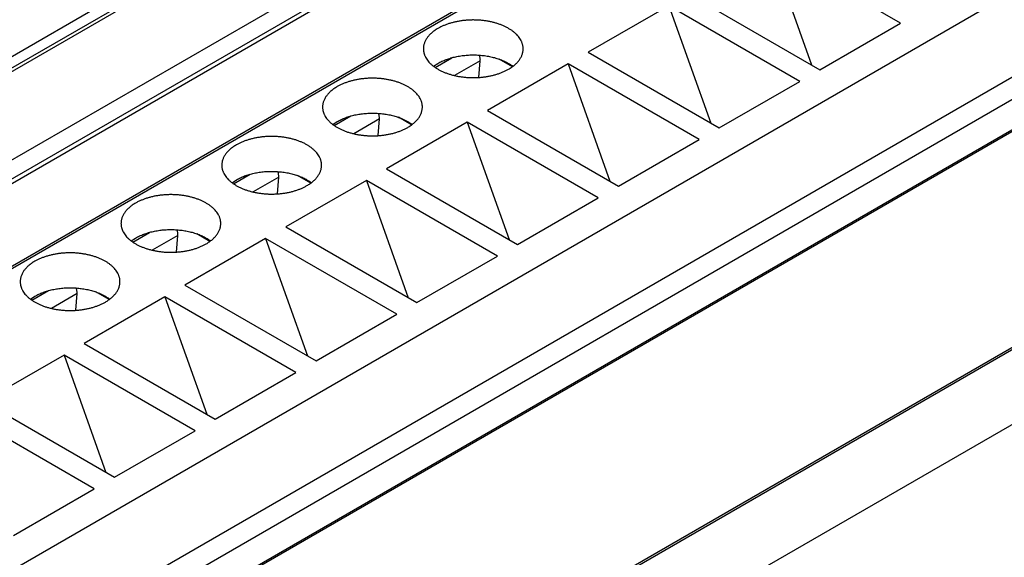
# Model space of a CAD drawing. Header units: inches. Extents: x 0 to 34, y 0 to 22.
# Tile 71 of 80: x 30.272 to 30.952, y 18.541 to 18.912. Entities that reach past the tile are written whole.
import ezdxf

# ---------------------------------------------------------------- set-up
doc = ezdxf.new("R2010")
doc.units = ezdxf.units.IN
doc.header["$LTSCALE"] = 1.87
doc.header["$MEASUREMENT"] = 0
doc.layers.get('0').update_dxf_attribs({"linetype": 'CONTINUOUS'})

msp = doc.modelspace()

# ---------------------------------------------------------------- linework, layer by layer
at = {"color": 7, "linetype": 'CONTINUOUS'}
for p, q in [((28.93111, 18.11532), (31.05381, 19.34095)), ((28.93459, 18.10929), (31.05729, 19.33492)), ((28.93459, 18.10688), (31.05729, 19.33251)), ((28.98749, 18.07634), (31.11019, 19.30197)), ((28.99588, 18.06809), (31.11859, 19.29371)), ((31.12352, 19.29323), (29.0008, 18.0676)), ((31.17743, 19.26735), (29.05472, 18.04172)), ((31.17989, 19.26711), (29.05718, 18.04148)), ((31.36015, 19.16303), (29.23743, 17.9374)), ((29.2522, 17.88772), (31.37491, 19.11335)), ((31.35597, 19.08668), (29.24036, 17.86516)), ((29.25922, 17.85426), (31.39961, 19.0901)), ((28.99532, 17.55291), (31.64593, 19.08334)), ((28.99678, 17.55207), (31.64843, 19.0831)), ((31.37407, 19.07624), (29.25845, 17.85471)), ((31.69319, 19.05725), (29.04154, 17.52622)), ((30.88062, 18.90946), (30.79015, 18.9617)), ((30.79015, 18.9617), (30.81907, 18.88071)), ((30.73447, 18.92956), (30.82494, 18.87732)), ((30.72055, 18.92152), (30.66487, 18.88937)), ((30.81103, 18.86928), (30.72055, 18.92152)), ((30.72055, 18.92152), (30.74947, 18.84052)), ((30.82494, 18.87732), (30.88062, 18.90946)), ((30.5904, 18.88431), (30.58999, 18.8874)), ((30.66487, 18.88937), (30.75535, 18.83713)), ((30.55813, 18.87973), (30.56117, 18.88174)), ((30.55917, 18.87898), (30.57067, 18.88562)), ((30.59037, 18.88356), (30.57266, 18.87333)), ((30.58946, 18.87202), (30.59037, 18.88356)), ((30.65095, 18.88133), (30.59527, 18.84919)), ((30.61251, 18.87942), (30.60342, 18.88467)), ((30.74143, 18.82909), (30.65095, 18.88133)), ((30.65095, 18.88133), (30.67987, 18.80034)), ((30.75535, 18.83713), (30.81103, 18.86928)), ((30.52081, 18.84413), (30.5204, 18.84721)), ((30.59527, 18.84919), (30.68575, 18.79695)), ((30.48853, 18.83954), (30.49157, 18.84155)), ((30.48957, 18.83879), (30.50108, 18.84543)), ((30.52078, 18.84337), (30.50306, 18.83315)), ((30.51986, 18.83184), (30.52078, 18.84337)), ((30.58135, 18.84115), (30.52568, 18.809)), ((30.54292, 18.83924), (30.53382, 18.84449)), ((30.67183, 18.78891), (30.58135, 18.84115)), ((30.58135, 18.84115), (30.61028, 18.76015)), ((30.68575, 18.79695), (30.74143, 18.82909)), ((30.41998, 18.79861), (30.43148, 18.80525)), ((30.45121, 18.80394), (30.4508, 18.80703)), ((30.52568, 18.809), (30.61615, 18.75676)), ((30.41894, 18.79936), (30.42198, 18.80137)), ((30.45118, 18.80319), (30.43347, 18.79296)), ((30.45026, 18.79165), (30.45118, 18.80319)), ((30.51176, 18.80096), (30.45608, 18.76882)), ((30.47332, 18.79905), (30.46423, 18.8043)), ((30.60223, 18.74873), (30.51176, 18.80096)), ((30.51176, 18.80096), (30.54068, 18.71997)), ((30.61615, 18.75676), (30.67183, 18.78891)), ((30.35038, 18.75842), (30.36188, 18.76506)), ((30.38161, 18.76376), (30.3812, 18.76684)), ((30.40372, 18.75887), (30.39463, 18.76412)), ((30.45608, 18.76882), (30.54656, 18.71658)), ((30.34934, 18.75917), (30.35238, 18.76118)), ((30.38158, 18.76301), (30.36387, 18.75278)), ((30.38067, 18.75147), (30.38158, 18.76301)), ((30.44216, 18.76078), (30.38648, 18.72863)), ((30.53264, 18.70854), (30.44216, 18.76078)), ((30.44216, 18.76078), (30.47108, 18.67979)), ((30.54656, 18.71658), (30.60223, 18.74873)), ((30.28078, 18.71824), (30.29228, 18.72488)), ((30.31201, 18.72358), (30.31161, 18.72666)), ((30.33413, 18.71868), (30.32503, 18.72393)), ((30.38648, 18.72863), (30.47696, 18.67639)), ((30.27974, 18.71899), (30.28278, 18.721)), ((30.31198, 18.72282), (30.29427, 18.71259)), ((30.31107, 18.71128), (30.31198, 18.72282)), ((30.37256, 18.7206), (30.31689, 18.68845)), ((30.46304, 18.66836), (30.37256, 18.7206)), ((30.37256, 18.7206), (30.40149, 18.6396)), ((30.47696, 18.67639), (30.53264, 18.70854)), ((30.31689, 18.68845), (30.40736, 18.63621)), ((30.30297, 18.68041), (30.24729, 18.64826)), ((30.39344, 18.62817), (30.30297, 18.68041)), ((30.30297, 18.68041), (30.33189, 18.59942)), ((30.40736, 18.63621), (30.46304, 18.66836)), ((30.24729, 18.64826), (30.33776, 18.59602)), ((30.32385, 18.58799), (30.23337, 18.64023)), ((30.33776, 18.59602), (30.39344, 18.62817)), ((30.26817, 18.55584), (30.32385, 18.58799))]:
    msp.add_line(p, q, dxfattribs=at)
for centre in [(30.58097, 18.8843), (30.51137, 18.84412), (30.44177, 18.80393), (30.37217, 18.76375), (30.30258, 18.72356)]:
    msp.add_arc(centre, 0.00944, 355.4961, 0.07637, dxfattribs=at)
for points, knots in [([(30.61998, 18.89178), (30.61998, 18.89203), (30.61996, 18.89252), (30.61989, 18.89325), (30.61978, 18.89398), (30.61961, 18.8947), (30.6194, 18.89543), (30.61915, 18.89615), (30.61885, 18.89686), (30.61838, 18.89781), (30.61768, 18.89897), (30.61668, 18.90032), (30.6155, 18.90162), (30.61417, 18.90287), (30.61268, 18.90405), (30.61105, 18.90517), (30.60927, 18.90622), (30.60737, 18.90719), (30.60535, 18.90807), (30.60323, 18.90887), (30.60101, 18.90957), (30.5987, 18.91018), (30.59633, 18.91069), (30.59389, 18.9111), (30.59141, 18.9114), (30.5889, 18.91159), (30.58638, 18.91168), (30.58384, 18.91167), (30.58132, 18.91154), (30.57882, 18.91131), (30.57635, 18.91097), (30.57393, 18.91053), (30.57158, 18.90999), (30.5693, 18.90935), (30.56711, 18.90861), (30.56502, 18.90779), (30.56304, 18.90687), (30.56178, 18.9062), (30.56117, 18.90585)], [0, 0, 0, 0, 0.010653, 0.021335, 0.032074, 0.042898, 0.053833, 0.064905, 0.076137, 0.08755, 0.110991, 0.135368, 0.160781, 0.187296, 0.214949, 0.243748, 0.273677, 0.3047, 0.336759, 0.369784, 0.403688, 0.438373, 0.473731, 0.509647, 0.545998, 0.582657, 0.619493, 0.656374, 0.693165, 0.729736, 0.765956, 0.8017, 0.836846, 0.871282, 0.904903, 0.937615, 0.969336, 1, 1, 1, 1]), ([(30.56117, 18.90585), (30.56078, 18.90562), (30.56001, 18.90515), (30.5589, 18.90442), (30.55786, 18.90365), (30.55689, 18.90285), (30.55598, 18.90202), (30.55515, 18.90117), (30.55439, 18.9003), (30.5537, 18.89941), (30.55309, 18.8985), (30.55256, 18.89757), (30.55211, 18.89663), (30.55173, 18.89567), (30.55144, 18.89471), (30.55123, 18.89374), (30.55111, 18.89276), (30.55108, 18.89211), (30.55108, 18.89178)], [0, 0, 0, 0, 0.075233, 0.14856, 0.219957, 0.28942, 0.356963, 0.422622, 0.486452, 0.548535, 0.608975, 0.667902, 0.725471, 0.781862, 0.83728, 0.891946, 0.946102, 1, 1, 1, 1]), ([(30.55108, 18.89178), (30.55108, 18.89154), (30.5511, 18.89105), (30.55117, 18.89032), (30.55128, 18.88959), (30.55145, 18.88886), (30.55166, 18.88814), (30.55191, 18.88742), (30.55221, 18.88671), (30.55268, 18.88576), (30.55338, 18.88459), (30.55438, 18.88324), (30.55556, 18.88194), (30.55689, 18.8807), (30.55838, 18.87951), (30.56002, 18.87839), (30.56179, 18.87735), (30.56369, 18.87638), (30.56571, 18.87549), (30.56783, 18.8747), (30.57005, 18.87399), (30.57236, 18.87338), (30.57473, 18.87287), (30.57717, 18.87247), (30.57965, 18.87217), (30.58216, 18.87197), (30.58469, 18.87188), (30.58722, 18.8719), (30.58974, 18.87202), (30.59225, 18.87225), (30.59471, 18.87259), (30.59713, 18.87303), (30.59948, 18.87358), (30.60176, 18.87422), (30.60395, 18.87495), (30.60604, 18.87578), (30.60802, 18.87669), (30.60928, 18.87737), (30.60989, 18.87772)], [0, 0, 0, 0, 0.010653, 0.021335, 0.032074, 0.042898, 0.053833, 0.064905, 0.076137, 0.08755, 0.110991, 0.135368, 0.160781, 0.187296, 0.214949, 0.243748, 0.273677, 0.3047, 0.336759, 0.369784, 0.403688, 0.438373, 0.473731, 0.509647, 0.545998, 0.582657, 0.619493, 0.656374, 0.693165, 0.729736, 0.765956, 0.8017, 0.836846, 0.871282, 0.904903, 0.937615, 0.969336, 1, 1, 1, 1]), ([(30.56117, 18.88174), (30.56161, 18.88199), (30.56251, 18.88248), (30.56391, 18.88317), (30.56537, 18.88381), (30.56688, 18.88441), (30.56845, 18.88496), (30.57007, 18.88546), (30.57173, 18.88591), (30.57343, 18.88631), (30.57516, 18.88665), (30.57752, 18.88704), (30.58053, 18.88739), (30.58418, 18.88759), (30.58784, 18.88756), (30.59147, 18.8873), (30.59446, 18.88691), (30.5968, 18.88648), (30.59852, 18.88611), (30.6002, 18.88568), (30.60184, 18.8852), (30.60343, 18.88468), (30.60497, 18.8841), (30.60646, 18.88348), (30.60789, 18.88282), (30.60925, 18.88211), (30.61055, 18.88136), (30.61178, 18.88057), (30.61256, 18.88001), (30.61293, 18.87973)], [0, 0, 0, 0, 0.027972, 0.056657, 0.086024, 0.116041, 0.146667, 0.177858, 0.209568, 0.241744, 0.274332, 0.307276, 0.373985, 0.441389, 0.508983, 0.576255, 0.642702, 0.675468, 0.707849, 0.739789, 0.771235, 0.802138, 0.832452, 0.862136, 0.891152, 0.919469, 0.947061, 0.973909, 1, 1, 1, 1]), ([(30.60989, 18.87772), (30.61028, 18.87794), (30.61105, 18.87841), (30.61216, 18.87915), (30.6132, 18.87992), (30.61417, 18.88072), (30.61508, 18.88154), (30.61591, 18.88239), (30.61667, 18.88326), (30.61736, 18.88416), (30.61797, 18.88507), (30.6185, 18.88599), (30.61896, 18.88694), (30.61933, 18.88789), (30.61962, 18.88886), (30.61983, 18.88983), (30.61995, 18.8908), (30.61998, 18.89146), (30.61998, 18.89178)], [0, 0, 0, 0, 0.075233, 0.14856, 0.219957, 0.28942, 0.356963, 0.422622, 0.486452, 0.548535, 0.608975, 0.667902, 0.725471, 0.781862, 0.83728, 0.891946, 0.946102, 1, 1, 1, 1]), ([(30.55038, 18.8516), (30.55038, 18.85184), (30.55037, 18.85233), (30.5503, 18.85306), (30.55018, 18.85379), (30.55002, 18.85452), (30.54981, 18.85524), (30.54955, 18.85596), (30.54925, 18.85667), (30.54878, 18.85762), (30.54809, 18.85879), (30.54708, 18.86014), (30.54591, 18.86144), (30.54457, 18.86268), (30.54308, 18.86387), (30.54145, 18.86499), (30.53968, 18.86603), (30.53778, 18.867), (30.53576, 18.86789), (30.53363, 18.86868), (30.53141, 18.86939), (30.52911, 18.87), (30.52673, 18.8705), (30.5243, 18.87091), (30.52182, 18.87121), (30.51931, 18.87141), (30.51678, 18.8715), (30.51424, 18.87148), (30.51172, 18.87136), (30.50922, 18.87112), (30.50675, 18.87079), (30.50434, 18.87035), (30.50198, 18.8698), (30.49971, 18.86916), (30.49752, 18.86843), (30.49543, 18.8676), (30.49344, 18.86669), (30.49218, 18.86601), (30.49157, 18.86566)], [0, 0, 0, 0, 0.010653, 0.021335, 0.032074, 0.042898, 0.053833, 0.064905, 0.076137, 0.08755, 0.110991, 0.135368, 0.160781, 0.187296, 0.214949, 0.243748, 0.273677, 0.3047, 0.336759, 0.369784, 0.403688, 0.438373, 0.473731, 0.509647, 0.545998, 0.582657, 0.619493, 0.656374, 0.693165, 0.729736, 0.765956, 0.8017, 0.836846, 0.871282, 0.904903, 0.937615, 0.969336, 1, 1, 1, 1]), ([(30.49157, 18.86566), (30.49118, 18.86543), (30.49041, 18.86497), (30.48931, 18.86423), (30.48827, 18.86346), (30.48729, 18.86266), (30.48639, 18.86184), (30.48555, 18.86099), (30.48479, 18.86012), (30.4841, 18.85922), (30.48349, 18.85831), (30.48296, 18.85738), (30.48251, 18.85644), (30.48214, 18.85549), (30.48185, 18.85452), (30.48164, 18.85355), (30.48151, 18.85258), (30.48148, 18.85192), (30.48148, 18.8516)], [0, 0, 0, 0, 0.075233, 0.14856, 0.219957, 0.28942, 0.356963, 0.422622, 0.486452, 0.548535, 0.608975, 0.667902, 0.725471, 0.781862, 0.83728, 0.891946, 0.946102, 1, 1, 1, 1]), ([(30.48148, 18.8516), (30.48148, 18.85135), (30.4815, 18.85086), (30.48157, 18.85013), (30.48169, 18.8494), (30.48185, 18.84867), (30.48206, 18.84795), (30.48232, 18.84723), (30.48262, 18.84652), (30.48308, 18.84557), (30.48378, 18.84441), (30.48479, 18.84306), (30.48596, 18.84176), (30.48729, 18.84051), (30.48878, 18.83933), (30.49042, 18.83821), (30.49219, 18.83716), (30.49409, 18.83619), (30.49611, 18.83531), (30.49824, 18.83451), (30.50046, 18.83381), (30.50276, 18.8332), (30.50514, 18.83269), (30.50757, 18.83228), (30.51005, 18.83198), (30.51256, 18.83178), (30.51509, 18.8317), (30.51762, 18.83171), (30.52015, 18.83184), (30.52265, 18.83207), (30.52511, 18.83241), (30.52753, 18.83285), (30.52988, 18.83339), (30.53216, 18.83403), (30.53435, 18.83477), (30.53644, 18.83559), (30.53842, 18.83651), (30.53968, 18.83718), (30.54029, 18.83753)], [0, 0, 0, 0, 0.010653, 0.021335, 0.032074, 0.042898, 0.053833, 0.064905, 0.076137, 0.08755, 0.110991, 0.135368, 0.160781, 0.187296, 0.214949, 0.243748, 0.273677, 0.3047, 0.336759, 0.369784, 0.403688, 0.438373, 0.473731, 0.509647, 0.545998, 0.582657, 0.619493, 0.656374, 0.693165, 0.729736, 0.765956, 0.8017, 0.836846, 0.871282, 0.904903, 0.937615, 0.969336, 1, 1, 1, 1]), ([(30.49157, 18.84155), (30.49201, 18.84181), (30.49291, 18.8423), (30.49431, 18.84298), (30.49577, 18.84363), (30.49728, 18.84422), (30.49885, 18.84477), (30.50047, 18.84527), (30.50213, 18.84572), (30.50383, 18.84612), (30.50557, 18.84647), (30.50793, 18.84686), (30.51093, 18.84721), (30.51458, 18.8474), (30.51824, 18.84737), (30.52188, 18.84712), (30.52486, 18.84672), (30.52721, 18.84629), (30.52892, 18.84592), (30.5306, 18.8455), (30.53224, 18.84502), (30.53384, 18.84449), (30.53538, 18.84392), (30.53686, 18.8433), (30.53829, 18.84263), (30.53966, 18.84192), (30.54095, 18.84118), (30.54218, 18.84039), (30.54296, 18.83983), (30.54333, 18.83954)], [0, 0, 0, 0, 0.027972, 0.056657, 0.086024, 0.116041, 0.146667, 0.177858, 0.209568, 0.241744, 0.274332, 0.307276, 0.373985, 0.441389, 0.508983, 0.576255, 0.642702, 0.675468, 0.707849, 0.739789, 0.771235, 0.802138, 0.832452, 0.862136, 0.891152, 0.919469, 0.947061, 0.973909, 1, 1, 1, 1]), ([(30.54029, 18.83753), (30.54069, 18.83776), (30.54145, 18.83823), (30.54256, 18.83896), (30.5436, 18.83973), (30.54458, 18.84053), (30.54548, 18.84136), (30.54632, 18.84221), (30.54708, 18.84308), (30.54776, 18.84397), (30.54837, 18.84488), (30.54891, 18.84581), (30.54936, 18.84675), (30.54973, 18.84771), (30.55002, 18.84867), (30.55023, 18.84964), (30.55035, 18.85062), (30.55038, 18.85127), (30.55038, 18.8516)], [0, 0, 0, 0, 0.075233, 0.14856, 0.219957, 0.28942, 0.356963, 0.422622, 0.486452, 0.548535, 0.608975, 0.667902, 0.725471, 0.781862, 0.83728, 0.891946, 0.946102, 1, 1, 1, 1]), ([(30.42198, 18.82548), (30.42158, 18.82525), (30.42082, 18.82479), (30.41971, 18.82405), (30.41867, 18.82328), (30.41769, 18.82248), (30.41679, 18.82165), (30.41595, 18.82081), (30.41519, 18.81993), (30.41451, 18.81904), (30.4139, 18.81813), (30.41336, 18.8172), (30.41291, 18.81626), (30.41254, 18.8153), (30.41225, 18.81434), (30.41204, 18.81337), (30.41192, 18.81239), (30.41189, 18.81174), (30.41189, 18.81141)], [0, 0, 0, 0, 0.075233, 0.14856, 0.219957, 0.28942, 0.356963, 0.422622, 0.486452, 0.548535, 0.608975, 0.667902, 0.725471, 0.781862, 0.83728, 0.891946, 0.946102, 1, 1, 1, 1]), ([(30.48079, 18.81141), (30.48079, 18.81166), (30.48077, 18.81215), (30.4807, 18.81288), (30.48058, 18.81361), (30.48042, 18.81434), (30.48021, 18.81506), (30.47995, 18.81578), (30.47965, 18.81649), (30.47919, 18.81744), (30.47849, 18.8186), (30.47748, 18.81995), (30.47631, 18.82125), (30.47498, 18.8225), (30.47349, 18.82368), (30.47185, 18.8248), (30.47008, 18.82585), (30.46818, 18.82682), (30.46616, 18.8277), (30.46403, 18.8285), (30.46181, 18.8292), (30.45951, 18.82981), (30.45713, 18.83032), (30.4547, 18.83073), (30.45222, 18.83103), (30.44971, 18.83123), (30.44718, 18.83132), (30.44465, 18.8313), (30.44212, 18.83117), (30.43962, 18.83094), (30.43716, 18.8306), (30.43474, 18.83016), (30.43239, 18.82962), (30.43011, 18.82898), (30.42792, 18.82824), (30.42583, 18.82742), (30.42385, 18.8265), (30.42259, 18.82583), (30.42198, 18.82548)], [0, 0, 0, 0, 0.010653, 0.021335, 0.032074, 0.042898, 0.053833, 0.064905, 0.076137, 0.08755, 0.110991, 0.135368, 0.160781, 0.187296, 0.214949, 0.243748, 0.273677, 0.3047, 0.336759, 0.369784, 0.403688, 0.438373, 0.473731, 0.509647, 0.545998, 0.582657, 0.619493, 0.656374, 0.693165, 0.729736, 0.765956, 0.8017, 0.836846, 0.871282, 0.904903, 0.937615, 0.969336, 1, 1, 1, 1]), ([(30.41189, 18.81141), (30.41189, 18.81117), (30.4119, 18.81068), (30.41197, 18.80995), (30.41209, 18.80922), (30.41225, 18.80849), (30.41246, 18.80777), (30.41272, 18.80705), (30.41302, 18.80634), (30.41349, 18.80539), (30.41418, 18.80422), (30.41519, 18.80287), (30.41636, 18.80157), (30.4177, 18.80033), (30.41919, 18.79914), (30.42082, 18.79802), (30.42259, 18.79698), (30.42449, 18.79601), (30.42651, 18.79512), (30.42864, 18.79433), (30.43086, 18.79362), (30.43316, 18.79301), (30.43554, 18.79251), (30.43797, 18.7921), (30.44045, 18.7918), (30.44296, 18.7916), (30.44549, 18.79151), (30.44803, 18.79153), (30.45055, 18.79165), (30.45305, 18.79189), (30.45552, 18.79222), (30.45793, 18.79266), (30.46029, 18.79321), (30.46256, 18.79385), (30.46475, 18.79458), (30.46684, 18.79541), (30.46883, 18.79632), (30.47009, 18.797), (30.4707, 18.79735)], [0, 0, 0, 0, 0.010653, 0.021335, 0.032074, 0.042898, 0.053833, 0.064905, 0.076137, 0.08755, 0.110991, 0.135368, 0.160781, 0.187296, 0.214949, 0.243748, 0.273677, 0.3047, 0.336759, 0.369784, 0.403688, 0.438373, 0.473731, 0.509647, 0.545998, 0.582657, 0.619493, 0.656374, 0.693165, 0.729736, 0.765956, 0.8017, 0.836846, 0.871282, 0.904903, 0.937615, 0.969336, 1, 1, 1, 1]), ([(30.42198, 18.80137), (30.42242, 18.80162), (30.42332, 18.80211), (30.42471, 18.8028), (30.42617, 18.80344), (30.42769, 18.80404), (30.42926, 18.80459), (30.43087, 18.80509), (30.43253, 18.80554), (30.43423, 18.80594), (30.43597, 18.80628), (30.43833, 18.80667), (30.44133, 18.80702), (30.44498, 18.80722), (30.44864, 18.80719), (30.45228, 18.80693), (30.45527, 18.80654), (30.45761, 18.80611), (30.45933, 18.80574), (30.46101, 18.80531), (30.46265, 18.80483), (30.46424, 18.80431), (30.46578, 18.80373), (30.46727, 18.80311), (30.46869, 18.80245), (30.47006, 18.80174), (30.47136, 18.80099), (30.47258, 18.8002), (30.47336, 18.79964), (30.47374, 18.79936)], [0, 0, 0, 0, 0.027972, 0.056657, 0.086024, 0.116041, 0.146667, 0.177858, 0.209568, 0.241744, 0.274332, 0.307276, 0.373985, 0.441389, 0.508983, 0.576255, 0.642702, 0.675468, 0.707849, 0.739789, 0.771235, 0.802138, 0.832452, 0.862136, 0.891152, 0.919469, 0.947061, 0.973909, 1, 1, 1, 1]), ([(30.4707, 18.79735), (30.47109, 18.79758), (30.47186, 18.79804), (30.47296, 18.79878), (30.474, 18.79955), (30.47498, 18.80035), (30.47588, 18.80117), (30.47672, 18.80202), (30.47748, 18.80289), (30.47817, 18.80379), (30.47878, 18.8047), (30.47931, 18.80563), (30.47976, 18.80657), (30.48013, 18.80752), (30.48042, 18.80849), (30.48063, 18.80946), (30.48076, 18.81043), (30.48079, 18.81109), (30.48079, 18.81141)], [0, 0, 0, 0, 0.075233, 0.14856, 0.219957, 0.28942, 0.356963, 0.422622, 0.486452, 0.548535, 0.608975, 0.667902, 0.725471, 0.781862, 0.83728, 0.891946, 0.946102, 1, 1, 1, 1]), ([(30.35238, 18.78529), (30.35199, 18.78507), (30.35122, 18.7846), (30.35011, 18.78386), (30.34907, 18.78309), (30.3481, 18.78229), (30.34719, 18.78147), (30.34636, 18.78062), (30.3456, 18.77975), (30.34491, 18.77886), (30.3443, 18.77794), (30.34377, 18.77702), (30.34331, 18.77607), (30.34294, 18.77512), (30.34265, 18.77415), (30.34244, 18.77318), (30.34232, 18.77221), (30.34229, 18.77155), (30.34229, 18.77123)], [0, 0, 0, 0, 0.075233, 0.14856, 0.219957, 0.28942, 0.356963, 0.422622, 0.486452, 0.548535, 0.608975, 0.667902, 0.725471, 0.781862, 0.83728, 0.891946, 0.946102, 1, 1, 1, 1]), ([(30.41119, 18.77123), (30.41119, 18.77147), (30.41117, 18.77196), (30.4111, 18.77269), (30.41099, 18.77342), (30.41082, 18.77415), (30.41061, 18.77487), (30.41036, 18.77559), (30.41006, 18.7763), (30.40959, 18.77725), (30.40889, 18.77842), (30.40789, 18.77977), (30.40671, 18.78107), (30.40538, 18.78231), (30.40389, 18.7835), (30.40225, 18.78462), (30.40048, 18.78566), (30.39858, 18.78663), (30.39656, 18.78752), (30.39444, 18.78831), (30.39222, 18.78902), (30.38991, 18.78963), (30.38754, 18.79014), (30.3851, 18.79054), (30.38262, 18.79084), (30.38011, 18.79104), (30.37758, 18.79113), (30.37505, 18.79111), (30.37253, 18.79099), (30.37002, 18.79076), (30.36756, 18.79042), (30.36514, 18.78998), (30.36279, 18.78943), (30.36051, 18.78879), (30.35832, 18.78806), (30.35623, 18.78723), (30.35425, 18.78632), (30.35299, 18.78564), (30.35238, 18.78529)], [0, 0, 0, 0, 0.010653, 0.021335, 0.032074, 0.042898, 0.053833, 0.064905, 0.076137, 0.08755, 0.110991, 0.135368, 0.160781, 0.187296, 0.214949, 0.243748, 0.273677, 0.3047, 0.336759, 0.369784, 0.403688, 0.438373, 0.473731, 0.509647, 0.545998, 0.582657, 0.619493, 0.656374, 0.693165, 0.729736, 0.765956, 0.8017, 0.836846, 0.871282, 0.904903, 0.937615, 0.969336, 1, 1, 1, 1]), ([(30.34229, 18.77123), (30.34229, 18.77098), (30.34231, 18.7705), (30.34238, 18.76976), (30.34249, 18.76903), (30.34266, 18.76831), (30.34287, 18.76758), (30.34312, 18.76686), (30.34342, 18.76615), (30.34389, 18.7652), (30.34459, 18.76404), (30.34559, 18.76269), (30.34677, 18.76139), (30.3481, 18.76014), (30.34959, 18.75896), (30.35122, 18.75784), (30.353, 18.75679), (30.3549, 18.75582), (30.35692, 18.75494), (30.35904, 18.75414), (30.36126, 18.75344), (30.36357, 18.75283), (30.36594, 18.75232), (30.36838, 18.75191), (30.37086, 18.75161), (30.37337, 18.75142), (30.37589, 18.75133), (30.37843, 18.75134), (30.38095, 18.75147), (30.38345, 18.7517), (30.38592, 18.75204), (30.38834, 18.75248), (30.39069, 18.75302), (30.39297, 18.75366), (30.39516, 18.7544), (30.39725, 18.75522), (30.39923, 18.75614), (30.40049, 18.75681), (30.4011, 18.75716)], [0, 0, 0, 0, 0.010653, 0.021335, 0.032074, 0.042898, 0.053833, 0.064905, 0.076137, 0.08755, 0.110991, 0.135368, 0.160781, 0.187296, 0.214949, 0.243748, 0.273677, 0.3047, 0.336759, 0.369784, 0.403688, 0.438373, 0.473731, 0.509647, 0.545998, 0.582657, 0.619493, 0.656374, 0.693165, 0.729736, 0.765956, 0.8017, 0.836846, 0.871282, 0.904903, 0.937615, 0.969336, 1, 1, 1, 1]), ([(30.4011, 18.75716), (30.40149, 18.75739), (30.40226, 18.75786), (30.40336, 18.75859), (30.40441, 18.75936), (30.40538, 18.76016), (30.40629, 18.76099), (30.40712, 18.76184), (30.40788, 18.76271), (30.40857, 18.7636), (30.40918, 18.76451), (30.40971, 18.76544), (30.41016, 18.76638), (30.41054, 18.76734), (30.41083, 18.7683), (30.41104, 18.76927), (30.41116, 18.77025), (30.41119, 18.7709), (30.41119, 18.77123)], [0, 0, 0, 0, 0.075233, 0.14856, 0.219957, 0.28942, 0.356963, 0.422622, 0.486452, 0.548535, 0.608975, 0.667902, 0.725471, 0.781862, 0.83728, 0.891946, 0.946102, 1, 1, 1, 1]), ([(30.35238, 18.76118), (30.35282, 18.76144), (30.35372, 18.76193), (30.35512, 18.76262), (30.35657, 18.76326), (30.35809, 18.76386), (30.35966, 18.7644), (30.36128, 18.7649), (30.36294, 18.76535), (30.36464, 18.76575), (30.36637, 18.7661), (30.36873, 18.76649), (30.37174, 18.76684), (30.37538, 18.76703), (30.37905, 18.767), (30.38268, 18.76675), (30.38567, 18.76635), (30.38801, 18.76592), (30.38973, 18.76555), (30.39141, 18.76513), (30.39305, 18.76465), (30.39464, 18.76412), (30.39618, 18.76355), (30.39767, 18.76293), (30.3991, 18.76226), (30.40046, 18.76156), (30.40176, 18.76081), (30.40298, 18.76002), (30.40376, 18.75946), (30.40414, 18.75917)], [0, 0, 0, 0, 0.027972, 0.056657, 0.086024, 0.116041, 0.146667, 0.177858, 0.209568, 0.241744, 0.274332, 0.307276, 0.373985, 0.441389, 0.508983, 0.576255, 0.642702, 0.675468, 0.707849, 0.739789, 0.771235, 0.802138, 0.832452, 0.862136, 0.891152, 0.919469, 0.947061, 0.973909, 1, 1, 1, 1]), ([(30.34159, 18.73104), (30.34159, 18.73129), (30.34158, 18.73178), (30.34151, 18.73251), (30.34139, 18.73324), (30.34122, 18.73397), (30.34102, 18.73469), (30.34076, 18.73541), (30.34046, 18.73612), (30.33999, 18.73707), (30.33929, 18.73824), (30.33829, 18.73958), (30.33712, 18.74088), (30.33578, 18.74213), (30.33429, 18.74332), (30.33266, 18.74443), (30.33088, 18.74548), (30.32898, 18.74645), (30.32697, 18.74733), (30.32484, 18.74813), (30.32262, 18.74883), (30.32031, 18.74944), (30.31794, 18.74995), (30.31551, 18.75036), (30.31303, 18.75066), (30.31052, 18.75086), (30.30799, 18.75095), (30.30545, 18.75093), (30.30293, 18.7508), (30.30043, 18.75057), (30.29796, 18.75023), (30.29555, 18.74979), (30.29319, 18.74925), (30.29092, 18.74861), (30.28872, 18.74787), (30.28663, 18.74705), (30.28465, 18.74613), (30.28339, 18.74546), (30.28278, 18.74511)], [0, 0, 0, 0, 0.010653, 0.021335, 0.032074, 0.042898, 0.053833, 0.064905, 0.076137, 0.08755, 0.110991, 0.135368, 0.160781, 0.187296, 0.214949, 0.243748, 0.273677, 0.3047, 0.336759, 0.369784, 0.403688, 0.438373, 0.473731, 0.509647, 0.545998, 0.582657, 0.619493, 0.656374, 0.693165, 0.729736, 0.765956, 0.8017, 0.836846, 0.871282, 0.904903, 0.937615, 0.969336, 1, 1, 1, 1]), ([(30.28278, 18.74511), (30.28239, 18.74488), (30.28162, 18.74442), (30.28052, 18.74368), (30.27948, 18.74291), (30.2785, 18.74211), (30.27759, 18.74129), (30.27676, 18.74044), (30.276, 18.73956), (30.27531, 18.73867), (30.2747, 18.73776), (30.27417, 18.73683), (30.27372, 18.73589), (30.27334, 18.73493), (30.27305, 18.73397), (30.27285, 18.733), (30.27272, 18.73202), (30.27269, 18.73137), (30.27269, 18.73104)], [0, 0, 0, 0, 0.075233, 0.14856, 0.219957, 0.28942, 0.356963, 0.422622, 0.486452, 0.548535, 0.608975, 0.667902, 0.725471, 0.781862, 0.83728, 0.891946, 0.946102, 1, 1, 1, 1]), ([(30.27269, 18.73104), (30.27269, 18.7308), (30.27271, 18.73031), (30.27278, 18.72958), (30.2729, 18.72885), (30.27306, 18.72812), (30.27327, 18.7274), (30.27352, 18.72668), (30.27383, 18.72597), (30.27429, 18.72502), (30.27499, 18.72385), (30.276, 18.7225), (30.27717, 18.7212), (30.2785, 18.71996), (30.27999, 18.71877), (30.28163, 18.71765), (30.2834, 18.71661), (30.2853, 18.71564), (30.28732, 18.71475), (30.28944, 18.71396), (30.29167, 18.71325), (30.29397, 18.71265), (30.29635, 18.71214), (30.29878, 18.71173), (30.30126, 18.71143), (30.30377, 18.71123), (30.3063, 18.71114), (30.30883, 18.71116), (30.31136, 18.71128), (30.31386, 18.71152), (30.31632, 18.71185), (30.31874, 18.7123), (30.32109, 18.71284), (30.32337, 18.71348), (30.32556, 18.71421), (30.32765, 18.71504), (30.32963, 18.71595), (30.33089, 18.71663), (30.3315, 18.71698)], [0, 0, 0, 0, 0.010653, 0.021335, 0.032074, 0.042898, 0.053833, 0.064905, 0.076137, 0.08755, 0.110991, 0.135368, 0.160781, 0.187296, 0.214949, 0.243748, 0.273677, 0.3047, 0.336759, 0.369784, 0.403688, 0.438373, 0.473731, 0.509647, 0.545998, 0.582657, 0.619493, 0.656374, 0.693165, 0.729736, 0.765956, 0.8017, 0.836846, 0.871282, 0.904903, 0.937615, 0.969336, 1, 1, 1, 1]), ([(30.3315, 18.71698), (30.33189, 18.71721), (30.33266, 18.71767), (30.33377, 18.71841), (30.33481, 18.71918), (30.33578, 18.71998), (30.33669, 18.7208), (30.33752, 18.72165), (30.33829, 18.72252), (30.33897, 18.72342), (30.33958, 18.72433), (30.34012, 18.72526), (30.34057, 18.7262), (30.34094, 18.72715), (30.34123, 18.72812), (30.34144, 18.72909), (30.34156, 18.73007), (30.34159, 18.73072), (30.34159, 18.73104)], [0, 0, 0, 0, 0.075233, 0.14856, 0.219957, 0.28942, 0.356963, 0.422622, 0.486452, 0.548535, 0.608975, 0.667902, 0.725471, 0.781862, 0.83728, 0.891946, 0.946102, 1, 1, 1, 1]), ([(30.28278, 18.721), (30.28322, 18.72125), (30.28412, 18.72175), (30.28552, 18.72243), (30.28698, 18.72307), (30.28849, 18.72367), (30.29006, 18.72422), (30.29168, 18.72472), (30.29334, 18.72517), (30.29504, 18.72557), (30.29677, 18.72591), (30.29914, 18.7263), (30.30214, 18.72665), (30.30579, 18.72685), (30.30945, 18.72682), (30.31309, 18.72657), (30.31607, 18.72617), (30.31842, 18.72574), (30.32013, 18.72537), (30.32181, 18.72494), (30.32345, 18.72447), (30.32504, 18.72394), (30.32659, 18.72337), (30.32807, 18.72275), (30.3295, 18.72208), (30.33086, 18.72137), (30.33216, 18.72062), (30.33339, 18.71983), (30.33417, 18.71928), (30.33454, 18.71899)], [0, 0, 0, 0, 0.027972, 0.056657, 0.086024, 0.116041, 0.146667, 0.177858, 0.209568, 0.241744, 0.274332, 0.307276, 0.373985, 0.441389, 0.508983, 0.576255, 0.642702, 0.675468, 0.707849, 0.739789, 0.771235, 0.802138, 0.832452, 0.862136, 0.891152, 0.919469, 0.947061, 0.973909, 1, 1, 1, 1])]:
    msp.add_open_spline(points, degree=3, knots=knots, dxfattribs=at)

doc.saveas('drawing.dxf')
